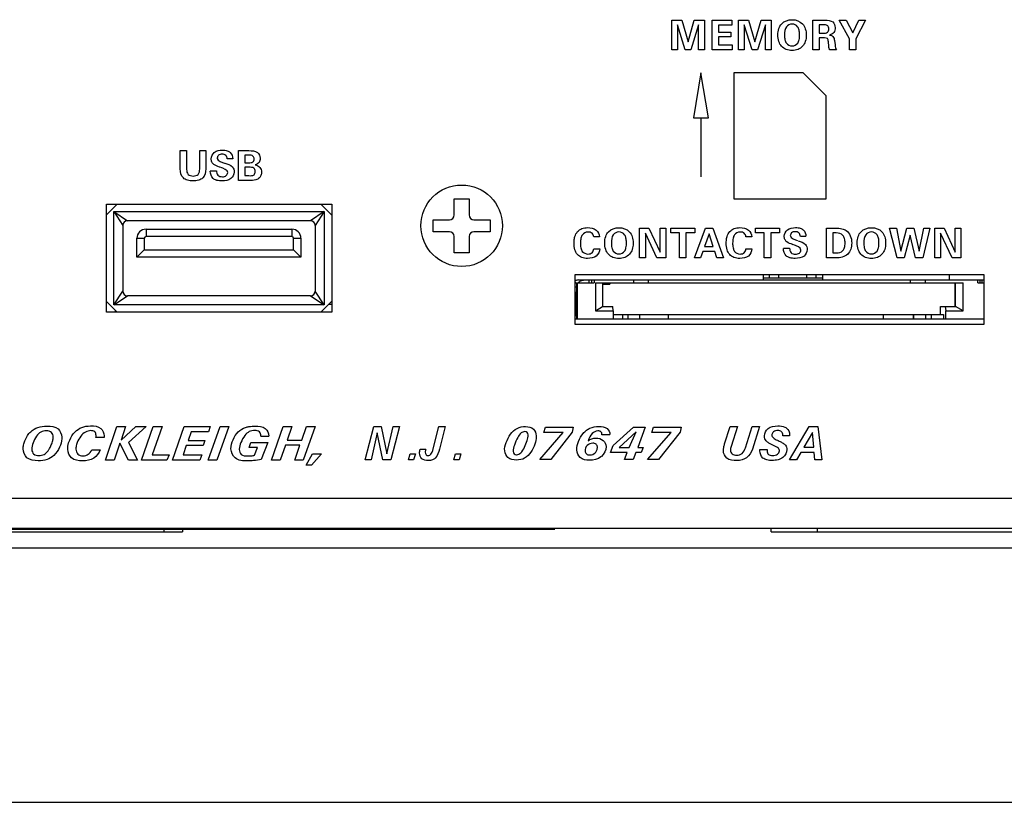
# Paper-space layout 'AV3_1' of a CAD drawing. Header units: inches. Extents: x 0 to 34, y -3.3 to 22.
# Tile 10 of 48: x 16.5 to 19.2, y 0 to 2.1. Entities that reach past the tile are written whole.
import ezdxf

# ---------------------------------------------------------------- set-up
doc = ezdxf.new("R2010")
doc.units = ezdxf.units.IN
doc.header["$LTSCALE"] = 1.87
doc.header["$MEASUREMENT"] = 0
doc.layers.get('0').update_dxf_attribs({"linetype": 'CONTINUOUS'})
doc.layers.add('3_ALL_AXES', color=7, linetype='CONTINUOUS')
doc.layers.add('7_ALL_FEATURES', color=7, linetype='CONTINUOUS')

psp = doc.layouts.new('AV3_1')

# ---------------------------------------------------------------- linework, layer by layer
at = {"color": 2, "linetype": 'Continuous'}
for p, q in [((18.2675, 2.1009), (18.2945, 2.1009)), ((18.2675, 2.0209), (18.2675, 2.1009)), ((18.2945, 2.1009), (18.3112, 2.0431)), ((18.3112, 2.0431), (18.3279, 2.1009)), ((18.3279, 2.1009), (18.3555, 2.1009)), ((18.3555, 2.1009), (18.3555, 2.0209)), ((18.3756, 2.1009), (18.4287, 2.1009)), ((18.3756, 2.0209), (18.3756, 2.1009)), ((18.4287, 2.1009), (18.4287, 2.0877)), ((18.4469, 2.1009), (18.474, 2.1009)), ((18.4469, 2.0209), (18.4469, 2.1009)), ((18.474, 2.1009), (18.4907, 2.0431)), ((18.4907, 2.0431), (18.5074, 2.1009)), ((18.5074, 2.1009), (18.5349, 2.1009)), ((18.5349, 2.1009), (18.5349, 2.0209)), ((18.6463, 2.1009), (18.6795, 2.1009)), ((18.6463, 2.0209), (18.6463, 2.1009)), ((18.7176, 2.1009), (18.7356, 2.1009)), ((18.7446, 2.0505), (18.7176, 2.1009)), ((18.7356, 2.1009), (18.7539, 2.0667)), ((18.7539, 2.0667), (18.7705, 2.1009)), ((18.7883, 2.1009), (18.7618, 2.0505)), ((18.7705, 2.1009), (18.7883, 2.1009)), ((18.2828, 2.0885), (18.2828, 2.0209)), ((18.3037, 2.0209), (18.2828, 2.0885)), ((18.3396, 2.0885), (18.3187, 2.0209)), ((18.3396, 2.0209), (18.3396, 2.0885)), ((18.4287, 2.0877), (18.393, 2.0877)), ((18.393, 2.0877), (18.393, 2.0688)), ((18.393, 2.0688), (18.4265, 2.0688)), ((18.4265, 2.0688), (18.4265, 2.0558)), ((18.4623, 2.0885), (18.4623, 2.0209)), ((18.4832, 2.0209), (18.4623, 2.0885)), ((18.5191, 2.0885), (18.4982, 2.0209)), ((18.5191, 2.0209), (18.5191, 2.0885)), ((18.6732, 2.0885), (18.6631, 2.0885)), ((18.6631, 2.0885), (18.6631, 2.0661)), ((18.6631, 2.0661), (18.6732, 2.0661)), ((18.4265, 2.0558), (18.393, 2.0558)), ((18.393, 2.0558), (18.393, 2.0342)), ((18.6779, 2.0531), (18.6631, 2.0531)), ((18.6631, 2.0531), (18.6631, 2.0209)), ((18.6894, 2.0306), (18.6883, 2.0428)), ((18.7047, 2.0459), (18.7061, 2.0343)), ((18.7446, 2.0209), (18.7446, 2.0505)), ((18.7618, 2.0505), (18.7618, 2.0209)), ((18.2828, 2.0209), (18.2675, 2.0209)), ((18.3187, 2.0209), (18.3037, 2.0209)), ((18.3555, 2.0209), (18.3396, 2.0209)), ((18.43, 2.0209), (18.3756, 2.0209)), ((18.393, 2.0342), (18.43, 2.0342)), ((18.43, 2.0342), (18.43, 2.0209)), ((18.4623, 2.0209), (18.4469, 2.0209)), ((18.4982, 2.0209), (18.4832, 2.0209)), ((18.5349, 2.0209), (18.5191, 2.0209)), ((18.6631, 2.0209), (18.6463, 2.0209)), ((18.7102, 2.0209), (18.6916, 2.0209)), ((18.7618, 2.0209), (18.7446, 2.0209)), ((18.3458, 1.9598), (18.3256, 1.8383)), ((18.3661, 1.8383), (18.3458, 1.9598)), ((18.6208, 1.9598), (18.4345, 1.9598)), ((18.4345, 1.9598), (18.4345, 1.6209)), ((18.6825, 1.898), (18.6208, 1.9598)), ((18.6825, 1.6209), (18.6825, 1.898)), ((18.3256, 1.8383), (18.3661, 1.8383)), ((18.3458, 1.8383), (18.3458, 1.6801)), ((16.9465, 1.7504), (16.9635, 1.7504)), ((16.9465, 1.7011), (16.9465, 1.7504)), ((16.9635, 1.7504), (16.9635, 1.6999)), ((16.9987, 1.7504), (17.0152, 1.7504)), ((16.9987, 1.7007), (16.9987, 1.7504)), ((17.0152, 1.7504), (17.0152, 1.7011)), ((17.1034, 1.7504), (17.1308, 1.7504)), ((17.1034, 1.6704), (17.1034, 1.7504)), ((17.0877, 1.728), (17.0728, 1.728)), ((17.131, 1.7381), (17.1197, 1.7381)), ((17.1197, 1.7381), (17.1197, 1.7179)), ((17.0272, 1.6964), (17.0439, 1.6964)), ((17.1197, 1.7179), (17.131, 1.7179)), ((17.131, 1.7057), (17.1197, 1.7057)), ((17.1197, 1.7057), (17.1197, 1.6832)), ((17.131, 1.6704), (17.1034, 1.6704)), ((17.1197, 1.6832), (17.131, 1.6832)), ((18.4345, 1.6209), (18.6825, 1.6209)), ((18.181, 1.5423), (18.2057, 1.5423)), ((18.181, 1.4623), (18.181, 1.5423)), ((18.2057, 1.5423), (18.2358, 1.478)), ((18.2358, 1.5423), (18.2512, 1.5423)), ((18.2358, 1.478), (18.2358, 1.5423)), ((18.2512, 1.5423), (18.2512, 1.4623)), ((18.2648, 1.5423), (18.3291, 1.5423)), ((18.2648, 1.5293), (18.2648, 1.5423)), ((18.3289, 1.4623), (18.3579, 1.5423)), ((18.3291, 1.5423), (18.3291, 1.5293)), ((18.3579, 1.5423), (18.3781, 1.5423)), ((18.3781, 1.5423), (18.406, 1.4623)), ((18.4925, 1.5423), (18.5568, 1.5423)), ((18.4925, 1.5293), (18.4925, 1.5423)), ((18.5568, 1.5423), (18.5568, 1.5293)), ((18.6835, 1.5423), (18.7086, 1.5423)), ((18.6835, 1.4623), (18.6835, 1.5423)), ((18.8525, 1.5423), (18.8713, 1.5423)), ((18.873, 1.4623), (18.8525, 1.5423)), ((18.8713, 1.5423), (18.8829, 1.4801)), ((18.8829, 1.4801), (18.8988, 1.5423)), ((18.8988, 1.5423), (18.9181, 1.5423)), ((18.9181, 1.5423), (18.9321, 1.4801)), ((18.9321, 1.4801), (18.9448, 1.5423)), ((18.9613, 1.5423), (18.9417, 1.4623)), ((18.9448, 1.5423), (18.9613, 1.5423)), ((18.9743, 1.5423), (18.999, 1.5423)), ((18.9743, 1.4623), (18.9743, 1.5423)), ((18.999, 1.5423), (19.0291, 1.478)), ((19.0291, 1.5423), (19.0444, 1.5423)), ((19.0291, 1.478), (19.0291, 1.5423)), ((19.0444, 1.5423), (19.0444, 1.4623)), ((18.0733, 1.5192), (18.0575, 1.5192)), ((18.2275, 1.4623), (18.1964, 1.5285)), ((18.1964, 1.5285), (18.1964, 1.4623)), ((18.2883, 1.5293), (18.2648, 1.5293)), ((18.2883, 1.4623), (18.2883, 1.5293)), ((18.3291, 1.5293), (18.3055, 1.5293)), ((18.3055, 1.5293), (18.3055, 1.4623)), ((18.3677, 1.5265), (18.3555, 1.4926)), ((18.3787, 1.4926), (18.3677, 1.5265)), ((18.4824, 1.5192), (18.4666, 1.5192)), ((18.5161, 1.5293), (18.4925, 1.5293)), ((18.5161, 1.4623), (18.5161, 1.5293)), ((18.5568, 1.5293), (18.5333, 1.5293)), ((18.5333, 1.5293), (18.5333, 1.4623)), ((18.6279, 1.5199), (18.613, 1.5199)), ((18.7092, 1.5292), (18.7006, 1.5292)), ((18.7006, 1.5292), (18.7006, 1.4755)), ((18.9078, 1.5236), (18.8921, 1.4623)), ((18.9222, 1.4623), (18.9078, 1.5236)), ((19.0207, 1.4623), (18.9896, 1.5285)), ((18.9896, 1.5285), (18.9896, 1.4623)), ((18.0576, 1.4863), (18.0737, 1.4863)), ((18.3555, 1.4926), (18.3787, 1.4926)), ((18.4667, 1.4863), (18.4828, 1.4863)), ((18.5673, 1.4883), (18.5841, 1.4883)), ((18.1964, 1.4623), (18.181, 1.4623)), ((18.2512, 1.4623), (18.2275, 1.4623)), ((18.3055, 1.4623), (18.2883, 1.4623)), ((18.345, 1.4623), (18.3289, 1.4623)), ((18.3512, 1.4795), (18.345, 1.4623)), ((18.3828, 1.4795), (18.3512, 1.4795)), ((18.3885, 1.4623), (18.3828, 1.4795)), ((18.406, 1.4623), (18.3885, 1.4623)), ((18.5333, 1.4623), (18.5161, 1.4623)), ((18.7086, 1.4623), (18.6835, 1.4623)), ((18.7006, 1.4755), (18.7092, 1.4755)), ((18.8921, 1.4623), (18.873, 1.4623)), ((18.9417, 1.4623), (18.9222, 1.4623)), ((18.9896, 1.4623), (18.9743, 1.4623)), ((19.0444, 1.4623), (19.0207, 1.4623)), ((16.7455, 0.919), (16.7762, 1.009)), ((16.7762, 1.009), (16.7997, 1.009)), ((16.7997, 1.009), (16.7873, 0.9731)), ((16.7873, 0.9731), (16.8275, 1.009)), ((16.8545, 1.009), (16.8071, 0.9668)), ((16.8275, 1.009), (16.8545, 1.009)), ((16.8421, 0.919), (16.8741, 1.009)), ((16.8975, 1.009), (16.8709, 0.9337)), ((16.8741, 1.009), (16.8975, 1.009)), ((16.9258, 0.919), (16.957, 1.009)), ((16.957, 1.009), (17.0272, 1.009)), ((17.0218, 0.919), (17.0533, 1.009)), ((17.0272, 1.009), (17.0223, 0.9949)), ((17.0767, 1.009), (17.0452, 0.919)), ((17.0533, 1.009), (17.0767, 1.009)), ((17.1918, 0.919), (17.2233, 1.009)), ((17.2233, 1.009), (17.2464, 1.009)), ((17.2464, 1.009), (17.2337, 0.9729)), ((17.2728, 0.9729), (17.2856, 1.009)), ((17.3087, 1.009), (17.2771, 0.919)), ((17.2856, 1.009), (17.3087, 1.009)), ((17.4434, 0.9197), (17.4667, 1.0097)), ((17.4667, 1.0097), (17.4865, 1.0097)), ((17.4865, 1.0097), (17.5019, 0.9362)), ((17.5019, 0.9362), (17.519, 1.0097)), ((17.5357, 1.0097), (17.5125, 0.9197)), ((17.519, 1.0097), (17.5357, 1.0097)), ((17.6267, 0.953), (17.6412, 1.0097)), ((17.6412, 1.0097), (17.6587, 1.0097)), ((17.6587, 1.0097), (17.6428, 0.9489)), ((17.9237, 0.9937), (17.9283, 1.0078)), ((17.9283, 1.0078), (18.0027, 1.0078)), ((18.0027, 1.0078), (17.9998, 0.9946)), ((18.1095, 0.9588), (18.1645, 1.0078)), ((18.1645, 1.0078), (18.1962, 1.0078)), ((18.1962, 1.0078), (18.1761, 0.9534)), ((18.2135, 0.9937), (18.2181, 1.0078)), ((18.2181, 1.0078), (18.2925, 1.0078)), ((18.2925, 1.0078), (18.2896, 0.9946)), ((18.4095, 0.963), (18.4241, 1.0097)), ((18.4241, 1.0097), (18.4442, 1.0097)), ((18.4442, 1.0097), (18.4271, 0.956)), ((18.4654, 0.9524), (18.483, 1.0097)), ((18.483, 1.0097), (18.5028, 1.0097)), ((18.5028, 1.0097), (18.4839, 0.9484)), ((18.5842, 0.9197), (18.6367, 1.0097)), ((18.6367, 1.0097), (18.66, 1.0097)), ((18.66, 1.0097), (18.6709, 0.9197)), ((16.742, 0.9799), (16.7197, 0.9798)), ((16.9754, 0.9949), (16.9675, 0.972)), ((17.0223, 0.9949), (16.9754, 0.9949)), ((17.1841, 0.983), (17.163, 0.983)), ((17.476, 0.9927), (17.4598, 0.9197)), ((17.4905, 0.9197), (17.476, 0.9927)), ((17.9127, 0.9207), (17.9757, 0.9937)), ((17.9757, 0.9937), (17.9237, 0.9937)), ((17.9998, 0.9946), (17.9421, 0.9207)), ((18.1011, 0.9867), (18.0797, 0.9868)), ((18.1713, 0.9947), (18.1264, 0.9534)), ((18.1532, 0.9534), (18.1713, 0.9947)), ((18.2025, 0.9207), (18.2655, 0.9937)), ((18.2655, 0.9937), (18.2135, 0.9937)), ((18.2896, 0.9946), (18.2319, 0.9207)), ((18.5838, 0.9842), (18.5656, 0.9842)), ((18.6452, 0.993), (18.6222, 0.9538)), ((18.6488, 0.9538), (18.6452, 0.993)), ((16.7845, 0.9647), (16.7689, 0.919)), ((16.8073, 0.919), (16.7845, 0.9647)), ((16.8071, 0.9668), (16.8316, 0.919)), ((16.9626, 0.9582), (16.9539, 0.9331)), ((17.0081, 0.9582), (16.9626, 0.9582)), ((16.9675, 0.972), (17.0129, 0.972)), ((17.0129, 0.972), (17.0081, 0.9582)), ((17.1315, 0.9531), (17.1365, 0.9668)), ((17.1539, 0.9531), (17.1315, 0.9531)), ((17.1365, 0.9668), (17.1814, 0.9668)), ((17.1463, 0.9323), (17.1539, 0.9531)), ((17.1814, 0.9668), (17.1641, 0.921)), ((17.229, 0.9591), (17.2149, 0.919)), ((17.2681, 0.9591), (17.229, 0.9591)), ((17.2337, 0.9729), (17.2728, 0.9729)), ((17.254, 0.919), (17.2681, 0.9591)), ((17.6249, 0.9453), (17.6267, 0.953)), ((18.103, 0.9396), (18.1095, 0.9588)), ((18.1264, 0.9534), (18.1532, 0.9534)), ((18.1761, 0.9534), (18.1905, 0.9534)), ((18.1905, 0.9534), (18.1851, 0.9396)), ((18.6222, 0.9538), (18.6488, 0.9538)), ((16.7084, 0.9466), (16.7308, 0.9466)), ((16.8709, 0.9337), (16.9166, 0.9337)), ((16.9166, 0.9337), (16.9108, 0.919)), ((16.9539, 0.9331), (17.004, 0.9331)), ((17.004, 0.9331), (16.9989, 0.919)), ((17.2846, 0.9052), (17.302, 0.9361)), ((17.3256, 0.9361), (17.2989, 0.9052)), ((17.302, 0.9361), (17.3256, 0.9361)), ((17.5596, 0.9197), (17.564, 0.9361)), ((17.564, 0.9361), (17.5784, 0.9361)), ((17.5784, 0.9361), (17.5737, 0.9197)), ((17.5911, 0.9489), (17.6064, 0.9489)), ((17.6815, 0.9197), (17.6858, 0.9361)), ((17.6858, 0.9361), (17.7003, 0.9361)), ((17.7003, 0.9361), (17.6956, 0.9197)), ((18.1472, 0.9396), (18.103, 0.9396)), ((18.1402, 0.9207), (18.1472, 0.9396)), ((18.171, 0.9396), (18.1639, 0.9207)), ((18.1851, 0.9396), (18.171, 0.9396)), ((18.5042, 0.9441), (18.5043, 0.9474)), ((18.5043, 0.9474), (18.5235, 0.9474)), ((18.6139, 0.9395), (18.6022, 0.9197)), ((18.65, 0.9395), (18.6139, 0.9395)), ((18.6517, 0.9197), (18.65, 0.9395)), ((16.7689, 0.919), (16.7455, 0.919)), ((16.8316, 0.919), (16.8073, 0.919)), ((16.9108, 0.919), (16.8421, 0.919)), ((16.9989, 0.919), (16.9258, 0.919)), ((17.0452, 0.919), (17.0218, 0.919)), ((17.2149, 0.919), (17.1918, 0.919)), ((17.2771, 0.919), (17.254, 0.919)), ((17.2989, 0.9052), (17.2846, 0.9052)), ((17.4598, 0.9197), (17.4434, 0.9197)), ((17.5125, 0.9197), (17.4905, 0.9197)), ((17.5737, 0.9197), (17.5596, 0.9197)), ((17.6956, 0.9197), (17.6815, 0.9197)), ((17.9421, 0.9207), (17.9127, 0.9207)), ((18.1639, 0.9207), (18.1402, 0.9207)), ((18.2319, 0.9207), (18.2025, 0.9207)), ((18.6022, 0.9197), (18.5842, 0.9197)), ((18.6709, 0.9197), (18.6517, 0.9197))]:
    psp.add_line(p, q, dxfattribs=at)
at = {"color": 7, "linetype": 'Continuous'}
for p, q in [((17.6827, 1.6214), (17.7226, 1.6214)), ((17.6827, 1.5776), (17.6827, 1.6214)), ((17.7226, 1.6214), (17.7226, 1.5776)), ((16.777, 1.6066), (16.7484, 1.578)), ((17.3534, 1.5771), (17.3239, 1.6066)), ((17.2965, 1.5621), (16.8044, 1.5621)), ((17.6259, 1.5646), (17.6697, 1.5646)), ((17.6259, 1.5327), (17.6259, 1.5646)), ((17.7356, 1.5646), (17.7794, 1.5646)), ((17.7794, 1.5646), (17.7794, 1.5327)), ((16.792, 1.5497), (16.792, 1.3731)), ((16.8544, 1.5393), (17.2465, 1.5393)), ((17.3089, 1.5497), (17.3089, 1.3731)), ((16.83, 1.4645), (16.83, 1.5149)), ((16.8497, 1.5149), (16.8497, 1.4841)), ((17.2465, 1.5196), (16.8544, 1.5196)), ((17.2512, 1.4841), (17.2512, 1.5149)), ((17.2709, 1.5149), (17.2709, 1.4645)), ((17.6697, 1.5327), (17.6259, 1.5327)), ((17.6827, 1.4759), (17.6827, 1.5197)), ((17.7226, 1.5197), (17.7226, 1.4759)), ((17.7794, 1.5327), (17.7356, 1.5327)), ((16.83, 1.4645), (16.8497, 1.4841)), ((16.8497, 1.4841), (17.2512, 1.4841)), ((17.2709, 1.4645), (17.2512, 1.4841)), ((17.2709, 1.4645), (16.83, 1.4645)), ((17.7226, 1.4759), (17.6827, 1.4759)), ((18.0179, 1.403), (19.1059, 1.403)), ((18.5127, 1.418), (18.5127, 1.403)), ((18.5127, 1.4086), (18.6727, 1.4086)), ((18.5302, 1.4086), (18.5302, 1.418)), ((18.5552, 1.4086), (18.5552, 1.418)), ((18.6302, 1.4086), (18.6302, 1.418)), ((18.6552, 1.4086), (18.6552, 1.418)), ((18.6727, 1.418), (18.6727, 1.403)), ((19.0135, 1.403), (19.0135, 1.418)), ((19.0961, 1.3951), (19.0961, 1.403)), ((18.0103, 1.3951), (18.0094, 1.3951)), ((18.0094, 1.3951), (18.01, 1.3947)), ((18.0122, 1.3144), (18.0122, 1.3833)), ((18.0123, 1.3951), (18.0589, 1.3951)), ((18.0123, 1.2986), (18.0123, 1.3951)), ((18.0136, 1.2986), (18.0136, 1.3951)), ((18.0628, 1.3951), (19.0509, 1.3951)), ((18.0628, 1.3951), (18.0628, 1.3203)), ((18.0812, 1.3951), (18.0812, 1.3321)), ((18.0812, 1.3916), (18.1008, 1.3916)), ((18.1008, 1.3951), (18.1008, 1.3916)), ((19.0286, 1.3557), (19.0286, 1.3951)), ((19.0299, 1.3321), (19.0299, 1.3951)), ((19.0509, 1.3203), (19.0509, 1.3951)), ((19.0903, 1.3951), (19.1059, 1.3951)), ((17.2965, 1.3607), (16.8044, 1.3607)), ((18.0102, 1.3715), (18.0102, 1.3144)), ((19.0286, 1.3557), (19.0279, 1.3557)), ((19.0279, 1.3557), (19.0279, 1.3321)), ((16.7484, 1.3449), (16.7767, 1.3166)), ((17.3242, 1.3166), (17.3534, 1.3458)), ((17.3453, 1.3376), (17.3534, 1.3376)), ((18.0628, 1.3203), (18.0812, 1.3321)), ((18.0812, 1.3321), (18.1087, 1.3321)), ((18.11, 1.3203), (18.1087, 1.3321)), ((18.9892, 1.3321), (19.0299, 1.3321)), ((18.9892, 1.3104), (18.9892, 1.3321)), ((19.0023, 1.3321), (19.0037, 1.3203)), ((19.0509, 1.3203), (19.0299, 1.3321)), ((16.7727, 1.3166), (16.7727, 1.3206)), ((18.0078, 1.3085), (18.0121, 1.3085)), ((18.0123, 1.3065), (18.0078, 1.3065)), ((18.0101, 1.3085), (18.0101, 1.3065)), ((18.0103, 1.3085), (18.0102, 1.3144)), ((18.0122, 1.3144), (18.0121, 1.3085)), ((18.0136, 1.2986), (18.11, 1.2986)), ((18.0628, 1.3203), (18.11, 1.3203)), ((18.11, 1.3203), (18.11, 1.2986)), ((18.11, 1.3104), (18.9973, 1.3104)), ((18.1815, 1.2986), (18.1815, 1.3104)), ((19.0037, 1.3203), (19.0509, 1.3203)), ((19.0037, 1.2986), (19.0037, 1.3203)), ((16.0777, 0.7266), (16.9527, 0.7266)), ((16.9527, 0.7336), (16.9527, 0.7266)), ((18.5342, 0.7266), (18.5342, 0.7366)), ((18.5342, 0.7266), (19.5342, 0.7266)), ((7.8127, 0.6836), (25.0927, 0.6836)), ((0, 0), (34, 0))]:
    psp.add_line(p, q, dxfattribs=at)
at = {"color": 3, "linetype": 'Continuous'}
for p, q in [((16.7484, 1.6066), (17.3534, 1.6066)), ((16.7484, 1.3166), (16.7484, 1.6066)), ((17.3534, 1.6066), (17.3534, 1.3166)), ((18.0078, 1.418), (19.1059, 1.418)), ((18.0078, 1.2836), (18.0078, 1.418)), ((19.1059, 1.418), (19.1059, 1.2836)), ((17.3534, 1.3166), (16.7484, 1.3166)), ((19.1059, 1.2836), (18.0078, 1.2836))]:
    psp.add_line(p, q, dxfattribs=at)
at = {"color": 9, "linetype": 'Continuous'}
for p, q in [((16.7676, 1.5865), (17.3333, 1.5865)), ((16.7676, 1.3363), (16.7676, 1.5865)), ((16.7676, 1.5865), (16.8044, 1.5621)), ((16.7676, 1.5865), (16.792, 1.5497)), ((17.3333, 1.5865), (17.2965, 1.5621)), ((17.3333, 1.5865), (17.3089, 1.5497)), ((17.3333, 1.5865), (17.3333, 1.3363)), ((16.8544, 1.5393), (16.8544, 1.5196)), ((17.2465, 1.5393), (17.2465, 1.5196)), ((16.83, 1.5149), (16.8497, 1.5149)), ((17.2512, 1.5149), (17.2709, 1.5149)), ((18.0457, 1.3951), (18.0457, 1.403)), ((18.0517, 1.403), (18.0517, 1.3951)), ((18.0529, 1.3951), (18.0529, 1.403)), ((18.0589, 1.403), (18.0589, 1.3951)), ((18.1652, 1.3951), (18.1652, 1.403)), ((18.2039, 1.403), (18.2039, 1.3951)), ((18.9089, 1.3951), (18.9089, 1.403)), ((18.9485, 1.403), (18.9485, 1.3951)), ((19.0903, 1.3951), (19.0903, 1.403)), ((19.1007, 1.403), (19.1007, 1.3951)), ((18.0122, 1.3833), (18.0078, 1.3833)), ((18.095, 1.3916), (18.095, 1.3951)), ((16.7676, 1.3363), (16.792, 1.3731)), ((16.7676, 1.3363), (16.8044, 1.3607)), ((17.2965, 1.3607), (17.3333, 1.3363)), ((17.3333, 1.3363), (17.3089, 1.3731)), ((17.3333, 1.3363), (16.7676, 1.3363)), ((18.0102, 1.3144), (18.0078, 1.3144)), ((18.1347, 1.3104), (18.1347, 1.2986)), ((18.1505, 1.2986), (18.1505, 1.3104)), ((18.2577, 1.3104), (18.2577, 1.2986)), ((18.8364, 1.2986), (18.8364, 1.3104)), ((18.9162, 1.3104), (18.9162, 1.2986)), ((18.9177, 1.2986), (18.9177, 1.3104)), ((18.9496, 1.3104), (18.9496, 1.2986)), ((18.9653, 1.2986), (18.9653, 1.3104)), ((18.9973, 1.3104), (18.9973, 1.2986)), ((16.9027, 0.7336), (16.9027, 0.7266)), ((18.6592, 0.7266), (18.6592, 0.7366))]:
    psp.add_line(p, q, dxfattribs=at)
at = {"color": 7, "linetype": 'Continuous'}
psp.add_circle((17.7027, 1.5486), 0.1095, dxfattribs=at)
for centre, radius, start, end in [((16.8044, 1.5497), 0.0124, 90, 180), ((17.2965, 1.5497), 0.0124, 0, 90), ((17.6697, 1.5776), 0.013, 270, 360), ((17.7356, 1.5776), 0.013, 180, 270), ((16.8544, 1.5149), 0.0244, 90, 180), ((17.2465, 1.5149), 0.0244, 0, 90), ((16.8544, 1.5149), 0.00472, 90, 180), ((17.2465, 1.5149), 0.00472, 0, 90), ((17.6697, 1.5197), 0.013, 0, 90), ((17.7356, 1.5197), 0.013, 90, 180), ((18.0179, 1.3833), 0.0197, 90.0065, 121.0285), ((18.0317, 1.3833), 0.0195, 177.2747, 179.9971), ((18.0319, 1.3833), 0.0197, 137.9926, 143.0775), ((16.8044, 1.3731), 0.0124, 180, 270), ((17.2965, 1.3731), 0.0124, 270, 360)]:
    psp.add_arc(centre, radius, start, end, dxfattribs=at)
at = {"color": 2, "linetype": 'Continuous'}
for points, knots in [([(18.5525, 2.0613), (18.5524, 2.0671), (18.5537, 2.0779), (18.5645, 2.0966), (18.5906, 2.1058), (18.623, 2.0945), (18.6288, 2.0714), (18.6288, 2.06), (18.6288, 2.0593)], [0, 0, 0, 0, 0.137025, 0.256269, 0.495093, 0.733246, 0.984408, 1, 1, 1, 1]), ([(18.6109, 2.0626), (18.6108, 2.0664), (18.6101, 2.0735), (18.6058, 2.0858), (18.5906, 2.0936), (18.5714, 2.0833), (18.5703, 2.0689), (18.5704, 2.0612)], [0, 0, 0, 0, 0.145808, 0.27502, 0.492769, 0.710154, 1, 1, 1, 1]), ([(18.6795, 2.1009), (18.6866, 2.1009), (18.7014, 2.1), (18.7081, 2.0818), (18.7047, 2.0663), (18.6955, 2.062), (18.6911, 2.061)], [0, 0, 0, 0, 0.324572, 0.580263, 0.791143, 1, 1, 1, 1]), ([(18.6732, 2.0661), (18.6776, 2.0661), (18.6867, 2.0657), (18.6909, 2.0772), (18.6871, 2.089), (18.6777, 2.0885), (18.6732, 2.0885)], [0, 0, 0, 0, 0.29164, 0.494282, 0.704138, 1, 1, 1, 1]), ([(18.6288, 2.0593), (18.6287, 2.054), (18.6272, 2.0438), (18.6198, 2.03), (18.6066, 2.021), (18.5907, 2.0188), (18.5748, 2.021), (18.5616, 2.0299), (18.5538, 2.0443), (18.5525, 2.0553), (18.5525, 2.0613)], [0, 0, 0, 0, 0.124884, 0.246218, 0.362787, 0.491796, 0.621107, 0.737967, 0.858666, 1, 1, 1, 1]), ([(18.5704, 2.0612), (18.5704, 2.0568), (18.5708, 2.0493), (18.5754, 2.0363), (18.5906, 2.0285), (18.6059, 2.0363), (18.6103, 2.0492), (18.6109, 2.0574), (18.6109, 2.0621), (18.6109, 2.0626)], [0, 0, 0, 0, 0.158905, 0.283231, 0.491229, 0.699661, 0.823809, 0.982632, 1, 1, 1, 1]), ([(18.6883, 2.0428), (18.688, 2.0458), (18.688, 2.0534), (18.6806, 2.0531), (18.6779, 2.0531)], [0, 0, 0, 0, 0.525376, 1, 1, 1, 1]), ([(18.6911, 2.061), (18.6945, 2.0606), (18.7026, 2.0581), (18.7042, 2.0498), (18.7047, 2.0459)], [0, 0, 0, 0, 0.468238, 1, 1, 1, 1]), ([(18.6916, 2.0209), (18.691, 2.0221), (18.69, 2.0253), (18.6896, 2.0287), (18.6894, 2.0306)], [0, 0, 0, 0, 0.406695, 1, 1, 1, 1]), ([(18.7061, 2.0343), (18.7064, 2.0316), (18.7072, 2.0269), (18.709, 2.0225), (18.7102, 2.0209)], [0, 0, 0, 0, 0.581526, 1, 1, 1, 1]), ([(17.0534, 1.7059), (17.0529, 1.7061), (17.0471, 1.708), (17.0382, 1.7107), (17.0307, 1.7196), (17.0283, 1.7318), (17.0369, 1.7494), (17.0561, 1.7526), (17.0687, 1.7513), (17.0726, 1.75)], [0, 0, 0, 0, 0.019195, 0.205342, 0.296872, 0.394787, 0.606159, 0.864146, 1, 1, 1, 1]), ([(17.0726, 1.75), (17.0756, 1.7491), (17.0837, 1.7448), (17.0877, 1.7347), (17.0877, 1.7285)], [0, 0, 0, 0, 0.328763, 1, 1, 1, 1]), ([(17.1308, 1.7504), (17.1387, 1.7504), (17.1547, 1.7503), (17.1629, 1.7319), (17.1594, 1.7179), (17.152, 1.7137), (17.1482, 1.7126)], [0, 0, 0, 0, 0.369931, 0.637903, 0.81722, 1, 1, 1, 1]), ([(17.0728, 1.728), (17.0725, 1.7315), (17.0699, 1.739), (17.0591, 1.7415), (17.049, 1.7398), (17.0457, 1.7328), (17.0459, 1.73), (17.0459, 1.7297)], [0, 0, 0, 0, 0.259736, 0.519054, 0.76972, 0.976769, 1, 1, 1, 1]), ([(17.131, 1.7179), (17.1347, 1.7179), (17.1425, 1.7178), (17.146, 1.7278), (17.1427, 1.7381), (17.1347, 1.7381), (17.131, 1.7381)], [0, 0, 0, 0, 0.284953, 0.492948, 0.713412, 1, 1, 1, 1]), ([(17.0152, 1.7011), (17.0152, 1.6926), (17.0117, 1.6782), (16.9952, 1.6699), (16.9808, 1.6687), (16.9665, 1.6699), (16.9498, 1.6781), (16.9465, 1.6926), (16.9465, 1.7011)], [0, 0, 0, 0, 0.240288, 0.355645, 0.499426, 0.644198, 0.759117, 1, 1, 1, 1]), ([(16.9635, 1.6999), (16.9635, 1.6953), (16.9661, 1.6845), (16.9813, 1.6811), (16.9968, 1.6847), (16.9987, 1.6958), (16.9987, 1.7007)], [0, 0, 0, 0, 0.247573, 0.497019, 0.742443, 1, 1, 1, 1]), ([(17.0431, 1.6712), (17.0402, 1.6722), (17.0309, 1.6768), (17.0272, 1.6882), (17.0272, 1.6953)], [0, 0, 0, 0, 0.298943, 1, 1, 1, 1]), ([(17.0666, 1.7166), (17.0736, 1.7143), (17.087, 1.7107), (17.0936, 1.6911), (17.0834, 1.671), (17.0622, 1.6683), (17.0489, 1.6695), (17.0437, 1.671), (17.0431, 1.6712)], [0, 0, 0, 0, 0.229376, 0.379865, 0.580943, 0.835145, 0.979236, 1, 1, 1, 1]), ([(17.0439, 1.6964), (17.0439, 1.6922), (17.0461, 1.6825), (17.0593, 1.6795), (17.0703, 1.6816), (17.074, 1.6886), (17.0741, 1.6914)], [0, 0, 0, 0, 0.281844, 0.561685, 0.802673, 1, 1, 1, 1]), ([(17.1482, 1.7126), (17.1528, 1.7113), (17.162, 1.7069), (17.1654, 1.6941), (17.1639, 1.684), (17.1589, 1.6759), (17.1472, 1.67), (17.1372, 1.6704), (17.131, 1.6704)], [0, 0, 0, 0, 0.192639, 0.374614, 0.493856, 0.601063, 0.747955, 1, 1, 1, 1]), ([(17.131, 1.6832), (17.1356, 1.6832), (17.1453, 1.6824), (17.149, 1.6945), (17.145, 1.7062), (17.1355, 1.7057), (17.131, 1.7057)], [0, 0, 0, 0, 0.299682, 0.502648, 0.705647, 1, 1, 1, 1]), ([(18.0051, 1.5092), (18.0054, 1.5127), (18.0069, 1.5212), (18.0131, 1.5334), (18.026, 1.5423), (18.0439, 1.5446), (18.0653, 1.541), (18.073, 1.5259), (18.0733, 1.5192)], [0, 0, 0, 0, 0.108233, 0.258113, 0.399759, 0.559308, 0.798233, 1, 1, 1, 1]), ([(18.0872, 1.5027), (18.0872, 1.5085), (18.0884, 1.5193), (18.0992, 1.5379), (18.1253, 1.5472), (18.1577, 1.5359), (18.1635, 1.5128), (18.1636, 1.5014), (18.1635, 1.5007)], [0, 0, 0, 0, 0.137025, 0.256269, 0.495093, 0.733246, 0.984408, 1, 1, 1, 1]), ([(18.4141, 1.5092), (18.4144, 1.5127), (18.416, 1.5212), (18.4221, 1.5334), (18.435, 1.5423), (18.4529, 1.5446), (18.4744, 1.541), (18.482, 1.5259), (18.4824, 1.5192)], [0, 0, 0, 0, 0.108233, 0.258113, 0.399759, 0.559308, 0.798233, 1, 1, 1, 1]), ([(18.5936, 1.4978), (18.593, 1.498), (18.5872, 1.4999), (18.5784, 1.5026), (18.5708, 1.5115), (18.5684, 1.5237), (18.5771, 1.5413), (18.5963, 1.5445), (18.6089, 1.5432), (18.6128, 1.542)], [0, 0, 0, 0, 0.019195, 0.205342, 0.296872, 0.394787, 0.606159, 0.864146, 1, 1, 1, 1]), ([(18.6128, 1.542), (18.6157, 1.541), (18.6239, 1.5367), (18.6279, 1.5266), (18.6279, 1.5204)], [0, 0, 0, 0, 0.328763, 1, 1, 1, 1]), ([(18.7086, 1.5423), (18.7139, 1.5423), (18.7236, 1.5419), (18.738, 1.5356), (18.749, 1.5217), (18.7526, 1.4986), (18.7444, 1.4673), (18.7196, 1.4623), (18.7086, 1.4623)], [0, 0, 0, 0, 0.123414, 0.217382, 0.351927, 0.505895, 0.747054, 1, 1, 1, 1]), ([(18.7657, 1.5027), (18.7657, 1.5085), (18.7669, 1.5193), (18.7777, 1.5379), (18.8039, 1.5472), (18.8362, 1.5359), (18.8421, 1.5128), (18.8421, 1.5014), (18.8421, 1.5007)], [0, 0, 0, 0, 0.137025, 0.256269, 0.495093, 0.733246, 0.984408, 1, 1, 1, 1]), ([(18.0737, 1.4863), (18.0733, 1.4793), (18.066, 1.4633), (18.0437, 1.46), (18.0257, 1.4621), (18.0128, 1.4707), (18.0057, 1.4851), (18.0045, 1.4983), (18.0048, 1.5068), (18.0051, 1.5092)], [0, 0, 0, 0, 0.182925, 0.394882, 0.533874, 0.654318, 0.781516, 0.937439, 1, 1, 1, 1]), ([(18.0575, 1.5192), (18.0574, 1.5226), (18.0537, 1.5301), (18.0402, 1.5335), (18.0269, 1.5272), (18.0225, 1.5142), (18.0218, 1.5046), (18.022, 1.4984), (18.0221, 1.4964)], [0, 0, 0, 0, 0.151478, 0.322949, 0.57249, 0.721055, 0.91294, 1, 1, 1, 1]), ([(18.1456, 1.504), (18.1455, 1.5078), (18.1449, 1.5148), (18.1405, 1.5272), (18.1253, 1.535), (18.1061, 1.5247), (18.1051, 1.5103), (18.1051, 1.5026)], [0, 0, 0, 0, 0.145808, 0.27502, 0.492769, 0.710154, 1, 1, 1, 1]), ([(18.4828, 1.4863), (18.4823, 1.4793), (18.475, 1.4633), (18.4527, 1.46), (18.4348, 1.4621), (18.4218, 1.4707), (18.4148, 1.4851), (18.4135, 1.4983), (18.4139, 1.5068), (18.4141, 1.5092)], [0, 0, 0, 0, 0.182925, 0.394882, 0.533874, 0.654318, 0.781516, 0.937439, 1, 1, 1, 1]), ([(18.4666, 1.5192), (18.4664, 1.5226), (18.4628, 1.5301), (18.4492, 1.5335), (18.4359, 1.5272), (18.4316, 1.5142), (18.4308, 1.5046), (18.431, 1.4984), (18.4312, 1.4964)], [0, 0, 0, 0, 0.151478, 0.322949, 0.57249, 0.721055, 0.91294, 1, 1, 1, 1]), ([(18.6068, 1.5085), (18.6138, 1.5062), (18.6271, 1.5027), (18.6337, 1.483), (18.6236, 1.4629), (18.6023, 1.4603), (18.589, 1.4614), (18.5839, 1.4629), (18.5832, 1.4632)], [0, 0, 0, 0, 0.229376, 0.379865, 0.580943, 0.835145, 0.979236, 1, 1, 1, 1]), ([(18.613, 1.5199), (18.6127, 1.5234), (18.6101, 1.5309), (18.5992, 1.5334), (18.5892, 1.5317), (18.5858, 1.5247), (18.586, 1.5219), (18.586, 1.5217)], [0, 0, 0, 0, 0.259736, 0.519054, 0.76972, 0.976769, 1, 1, 1, 1]), ([(18.7092, 1.4755), (18.7156, 1.4755), (18.7266, 1.4781), (18.7326, 1.4909), (18.7334, 1.5021), (18.7326, 1.5134), (18.7267, 1.5265), (18.7156, 1.5292), (18.7092, 1.5292)], [0, 0, 0, 0, 0.236036, 0.350034, 0.496924, 0.647332, 0.763412, 1, 1, 1, 1]), ([(18.8241, 1.504), (18.8241, 1.5078), (18.8234, 1.5148), (18.819, 1.5272), (18.8038, 1.535), (18.7847, 1.5247), (18.7836, 1.5103), (18.7836, 1.5026)], [0, 0, 0, 0, 0.145808, 0.27502, 0.492769, 0.710154, 1, 1, 1, 1]), ([(18.0221, 1.4964), (18.0223, 1.494), (18.0231, 1.4882), (18.0268, 1.477), (18.0403, 1.4708), (18.054, 1.4749), (18.0574, 1.4826), (18.0576, 1.4863)], [0, 0, 0, 0, 0.129462, 0.305664, 0.604154, 0.806404, 1, 1, 1, 1]), ([(18.1635, 1.5007), (18.1635, 1.4954), (18.1619, 1.4852), (18.1545, 1.4714), (18.1413, 1.4624), (18.1254, 1.4602), (18.1095, 1.4624), (18.0963, 1.4713), (18.0885, 1.4857), (18.0872, 1.4967), (18.0872, 1.5027)], [0, 0, 0, 0, 0.124884, 0.246218, 0.362787, 0.491796, 0.621107, 0.737967, 0.858666, 1, 1, 1, 1]), ([(18.1051, 1.5026), (18.1051, 1.4982), (18.1056, 1.4906), (18.1102, 1.4777), (18.1253, 1.4699), (18.1406, 1.4777), (18.145, 1.4906), (18.1457, 1.4988), (18.1456, 1.5035), (18.1456, 1.504)], [0, 0, 0, 0, 0.158905, 0.283231, 0.491229, 0.699661, 0.823809, 0.982632, 1, 1, 1, 1]), ([(18.4312, 1.4964), (18.4314, 1.494), (18.4322, 1.4882), (18.4358, 1.477), (18.4494, 1.4708), (18.463, 1.4749), (18.4664, 1.4826), (18.4667, 1.4863)], [0, 0, 0, 0, 0.129462, 0.305664, 0.604154, 0.806404, 1, 1, 1, 1]), ([(18.5832, 1.4632), (18.5803, 1.4641), (18.571, 1.4688), (18.5673, 1.4801), (18.5673, 1.4872)], [0, 0, 0, 0, 0.298943, 1, 1, 1, 1]), ([(18.5841, 1.4883), (18.5841, 1.4841), (18.5862, 1.4744), (18.5994, 1.4714), (18.6105, 1.4735), (18.6142, 1.4805), (18.6142, 1.4833)], [0, 0, 0, 0, 0.281844, 0.561685, 0.802673, 1, 1, 1, 1]), ([(18.8421, 1.5007), (18.842, 1.4954), (18.8405, 1.4852), (18.833, 1.4714), (18.8198, 1.4624), (18.804, 1.4602), (18.7881, 1.4624), (18.7748, 1.4713), (18.7671, 1.4857), (18.7657, 1.4967), (18.7657, 1.5027)], [0, 0, 0, 0, 0.124884, 0.246218, 0.362787, 0.491796, 0.621107, 0.737967, 0.858666, 1, 1, 1, 1]), ([(18.7836, 1.5026), (18.7837, 1.4982), (18.7841, 1.4906), (18.7887, 1.4777), (18.8039, 1.4699), (18.8192, 1.4777), (18.8235, 1.4906), (18.8242, 1.4988), (18.8241, 1.5035), (18.8241, 1.504)], [0, 0, 0, 0, 0.158905, 0.283231, 0.491229, 0.699661, 0.823809, 0.982632, 1, 1, 1, 1]), ([(16.5241, 0.9497), (16.5241, 0.9531), (16.5251, 0.9603), (16.5291, 0.9722), (16.5349, 0.9847), (16.5459, 0.9981), (16.5642, 1.0088), (16.5897, 1.0116), (16.6197, 1.0085), (16.6279, 0.9877), (16.6281, 0.978), (16.6281, 0.9767)], [0, 0, 0, 0, 0.063123, 0.138101, 0.238142, 0.324891, 0.466333, 0.626692, 0.819858, 0.974929, 1, 1, 1, 1]), ([(16.6465, 0.9654), (16.6473, 0.9679), (16.6514, 0.9785), (16.6611, 0.9946), (16.6817, 1.009), (16.7064, 1.0118), (16.7338, 1.0097), (16.7424, 0.9913), (16.7422, 0.9824), (16.7421, 0.9809), (16.742, 0.9799)], [0, 0, 0, 0, 0.057301, 0.249312, 0.413971, 0.592648, 0.803166, 0.964954, 0.97796, 1, 1, 1, 1]), ([(17.1641, 0.921), (17.1574, 0.9197), (17.1449, 0.9176), (17.1216, 0.9161), (17.0924, 0.9189), (17.0795, 0.9492), (17.0874, 0.9744), (17.1003, 0.9957), (17.1177, 1.0059), (17.128, 1.0086), (17.1311, 1.0092)], [0, 0, 0, 0, 0.114132, 0.207833, 0.394658, 0.54269, 0.681105, 0.821335, 0.947322, 1, 1, 1, 1]), ([(17.1311, 1.0092), (17.1365, 1.0102), (17.1514, 1.0113), (17.1759, 1.0092), (17.1841, 0.9913), (17.1841, 0.9839)], [0, 0, 0, 0, 0.250589, 0.669615, 1, 1, 1, 1]), ([(17.8183, 0.9438), (17.8175, 0.9515), (17.8224, 0.9673), (17.8325, 0.9888), (17.8507, 1.0063), (17.8739, 1.0111), (17.8973, 1.0056), (17.9027, 0.991), (17.9033, 0.9843)], [0, 0, 0, 0, 0.167463, 0.350787, 0.524349, 0.695353, 0.857545, 1, 1, 1, 1]), ([(18.0386, 0.9996), (18.0414, 1.0017), (18.0514, 1.0077), (18.0704, 1.0106), (18.0941, 1.0083), (18.1011, 0.9937), (18.1011, 0.9878)], [0, 0, 0, 0, 0.138476, 0.457979, 0.761975, 1, 1, 1, 1]), ([(18.5566, 0.9437), (18.5566, 0.944), (18.5566, 0.9466), (18.555, 0.9509), (18.549, 0.9545), (18.5403, 0.9588), (18.5302, 0.9636), (18.5211, 0.9696), (18.5171, 0.9767), (18.5152, 0.9888), (18.5253, 1.0082), (18.5492, 1.0121), (18.5657, 1.0107), (18.5714, 1.0078)], [0, 0, 0, 0, 0.006419, 0.058477, 0.098582, 0.165587, 0.285194, 0.359931, 0.413273, 0.470425, 0.641251, 0.850113, 1, 1, 1, 1]), ([(18.5714, 1.0078), (18.5729, 1.0071), (18.5796, 1.0028), (18.5841, 0.9938), (18.584, 0.9862), (18.5838, 0.9849), (18.5838, 0.9842)], [0, 0, 0, 0, 0.183915, 0.866187, 0.916848, 1, 1, 1, 1]), ([(16.5865, 0.9977), (16.5812, 0.9977), (16.5709, 0.9958), (16.5587, 0.9825), (16.5509, 0.9663), (16.5457, 0.9496), (16.5511, 0.9333), (16.5613, 0.9313), (16.5665, 0.9314)], [0, 0, 0, 0, 0.15493, 0.317682, 0.531217, 0.71417, 0.848935, 1, 1, 1, 1]), ([(16.5665, 0.9314), (16.5714, 0.9314), (16.581, 0.9334), (16.5905, 0.942), (16.596, 0.9513), (16.6003, 0.9605), (16.6038, 0.9707), (16.6062, 0.9822), (16.6019, 0.9958), (16.5916, 0.9976), (16.5865, 0.9977)], [0, 0, 0, 0, 0.147535, 0.299102, 0.379191, 0.48433, 0.614345, 0.712273, 0.849534, 1, 1, 1, 1]), ([(16.7197, 0.9798), (16.7199, 0.9807), (16.7202, 0.9826), (16.7205, 0.9879), (16.7179, 0.9968), (16.7045, 0.9994), (16.6906, 0.9953), (16.6776, 0.9832), (16.6703, 0.9688), (16.667, 0.9589), (16.6664, 0.955)], [0, 0, 0, 0, 0.030922, 0.063675, 0.177012, 0.299879, 0.466599, 0.652963, 0.871637, 1, 1, 1, 1]), ([(17.163, 0.9838), (17.163, 0.9878), (17.1606, 0.9973), (17.1457, 1.0001), (17.1314, 0.9967), (17.1177, 0.9845), (17.1098, 0.9676), (17.105, 0.9549), (17.1051, 0.9487)], [0, 0, 0, 0, 0.126318, 0.258885, 0.418168, 0.581845, 0.810952, 1, 1, 1, 1]), ([(17.9033, 0.9843), (17.9033, 0.9838), (17.9039, 0.976), (17.8997, 0.9609), (17.8902, 0.9401), (17.8733, 0.9223), (17.8499, 0.9177), (17.8258, 0.922), (17.819, 0.9371), (17.8183, 0.9438)], [0, 0, 0, 0, 0.010203, 0.166393, 0.341862, 0.513321, 0.678555, 0.854708, 1, 1, 1, 1]), ([(17.8721, 0.9956), (17.8685, 0.9956), (17.8603, 0.992), (17.8515, 0.978), (17.8452, 0.9612), (17.8394, 0.9461), (17.8428, 0.9351), (17.8482, 0.9334), (17.8509, 0.9335), (17.8512, 0.9335)], [0, 0, 0, 0, 0.13072, 0.316161, 0.597647, 0.813171, 0.900827, 0.990545, 1, 1, 1, 1]), ([(17.8512, 0.9335), (17.855, 0.9337), (17.8644, 0.9392), (17.8722, 0.9541), (17.8784, 0.9706), (17.8823, 0.9839), (17.8799, 0.9944), (17.8747, 0.9957), (17.8721, 0.9956)], [0, 0, 0, 0, 0.144782, 0.380885, 0.63093, 0.820316, 0.908794, 1, 1, 1, 1]), ([(18.0768, 0.928), (18.0683, 0.9214), (18.0486, 0.9169), (18.0192, 0.9216), (18.0094, 0.9471), (18.0161, 0.9702), (18.0258, 0.9883), (18.0352, 0.9971), (18.0386, 0.9996)], [0, 0, 0, 0, 0.225389, 0.410852, 0.567968, 0.734505, 0.911284, 1, 1, 1, 1]), ([(18.0797, 0.9868), (18.0797, 0.987), (18.0798, 0.9878), (18.0799, 0.9908), (18.0775, 0.9968), (18.0657, 0.9985), (18.0505, 0.991), (18.0451, 0.9782), (18.0428, 0.9711)], [0, 0, 0, 0, 0.014872, 0.039212, 0.161285, 0.309672, 0.604268, 1, 1, 1, 1]), ([(18.5362, 0.9879), (18.5361, 0.9874), (18.536, 0.9844), (18.5408, 0.9774), (18.5488, 0.9737), (18.5564, 0.9701), (18.5616, 0.9674), (18.5673, 0.964), (18.5746, 0.9588), (18.5792, 0.9434), (18.5694, 0.9265), (18.5524, 0.9192), (18.5374, 0.9176), (18.5253, 0.9187), (18.5189, 0.9209), (18.5172, 0.9217)], [0, 0, 0, 0, 0.011347, 0.06926, 0.167665, 0.207072, 0.256199, 0.297419, 0.357004, 0.449159, 0.625958, 0.730808, 0.852749, 0.958152, 1, 1, 1, 1]), ([(18.5656, 0.9842), (18.5657, 0.9845), (18.5658, 0.9853), (18.5658, 0.9893), (18.5633, 0.9971), (18.5517, 0.9996), (18.5411, 0.9974), (18.5366, 0.9907), (18.5362, 0.9879)], [0, 0, 0, 0, 0.021904, 0.055396, 0.279492, 0.518037, 0.804416, 1, 1, 1, 1]), ([(16.6281, 0.9767), (16.6279, 0.9687), (16.6226, 0.9523), (16.6095, 0.9316), (16.588, 0.9191), (16.5629, 0.9163), (16.5326, 0.92), (16.5242, 0.9409), (16.5241, 0.9497)], [0, 0, 0, 0, 0.154323, 0.330602, 0.468029, 0.62283, 0.828975, 1, 1, 1, 1]), ([(16.7308, 0.9466), (16.7282, 0.9379), (16.7149, 0.9204), (16.6846, 0.9154), (16.6526, 0.9198), (16.6422, 0.9457), (16.6447, 0.9599), (16.6465, 0.9654)], [0, 0, 0, 0, 0.207332, 0.445899, 0.677128, 0.868441, 1, 1, 1, 1]), ([(16.6664, 0.955), (16.666, 0.9529), (16.6656, 0.946), (16.6695, 0.9333), (16.6853, 0.9294), (16.7001, 0.9334), (16.7063, 0.942), (16.7084, 0.9466)], [0, 0, 0, 0, 0.098896, 0.316059, 0.545789, 0.767306, 1, 1, 1, 1]), ([(18.0675, 0.9544), (18.0672, 0.9572), (18.065, 0.9635), (18.0526, 0.9658), (18.039, 0.9601), (18.0339, 0.949), (18.0345, 0.9434)], [0, 0, 0, 0, 0.16502, 0.355837, 0.674269, 1, 1, 1, 1]), ([(18.0345, 0.9434), (18.0348, 0.9405), (18.0372, 0.9343), (18.0494, 0.9317), (18.0607, 0.9364), (18.0665, 0.9459), (18.0677, 0.9514), (18.0675, 0.9544)], [0, 0, 0, 0, 0.164901, 0.356993, 0.669413, 0.828769, 1, 1, 1, 1]), ([(18.0428, 0.9711), (18.0456, 0.9733), (18.0521, 0.9771), (18.0663, 0.979), (18.0845, 0.9752), (18.0946, 0.9516), (18.0854, 0.935), (18.0773, 0.9284), (18.0768, 0.928)], [0, 0, 0, 0, 0.11838, 0.237698, 0.466137, 0.663366, 0.979614, 1, 1, 1, 1]), ([(18.4839, 0.9484), (18.4812, 0.9397), (18.4705, 0.9224), (18.4425, 0.916), (18.4143, 0.9196), (18.4048, 0.9401), (18.4068, 0.9536), (18.4084, 0.9597), (18.4095, 0.963)], [0, 0, 0, 0, 0.222239, 0.444132, 0.66935, 0.847245, 0.915539, 1, 1, 1, 1]), ([(18.4271, 0.956), (18.4265, 0.9541), (18.4256, 0.9507), (18.4244, 0.9436), (18.4289, 0.9339), (18.4428, 0.9313), (18.4585, 0.9357), (18.4636, 0.9468), (18.4654, 0.9524)], [0, 0, 0, 0, 0.091068, 0.157911, 0.316933, 0.505368, 0.73711, 1, 1, 1, 1]), ([(17.1051, 0.9487), (17.1051, 0.9483), (17.1053, 0.943), (17.1094, 0.9311), (17.1255, 0.9301), (17.1372, 0.9305), (17.1436, 0.9315), (17.1463, 0.9323)], [0, 0, 0, 0, 0.02336, 0.295246, 0.632999, 0.833577, 1, 1, 1, 1]), ([(17.6428, 0.9489), (17.6406, 0.9403), (17.6374, 0.9274), (17.6237, 0.9186), (17.6109, 0.9171), (17.5942, 0.9199), (17.5889, 0.9343), (17.5899, 0.9433), (17.5906, 0.947), (17.5911, 0.9489)], [0, 0, 0, 0, 0.290397, 0.390835, 0.506042, 0.705651, 0.87995, 0.934566, 1, 1, 1, 1]), ([(17.6064, 0.9489), (17.606, 0.9473), (17.6053, 0.9444), (17.6047, 0.9393), (17.6057, 0.933), (17.6137, 0.9299), (17.6217, 0.9356), (17.6239, 0.9418), (17.6249, 0.9453)], [0, 0, 0, 0, 0.12482, 0.207264, 0.379492, 0.528355, 0.740912, 1, 1, 1, 1]), ([(18.5172, 0.9217), (18.5154, 0.9225), (18.5078, 0.9272), (18.5042, 0.9371), (18.5042, 0.9441)], [0, 0, 0, 0, 0.211123, 1, 1, 1, 1]), ([(18.5235, 0.9474), (18.5235, 0.9468), (18.5234, 0.9456), (18.5233, 0.9411), (18.5262, 0.9324), (18.5392, 0.9311), (18.5516, 0.9324), (18.5563, 0.9403), (18.5566, 0.9437)], [0, 0, 0, 0, 0.032889, 0.075836, 0.276308, 0.51097, 0.79742, 1, 1, 1, 1])]:
    psp.add_open_spline(points, degree=3, knots=knots, dxfattribs=at)
for points in [[(17.0459, 1.7297), (17.0468, 1.7228), (17.0583, 1.7193), (17.0656, 1.7169)], [(17.0741, 1.6914), (17.0741, 1.6986), (17.0626, 1.7028), (17.0552, 1.7053)], [(18.586, 1.5217), (18.5869, 1.5147), (18.5984, 1.5112), (18.6057, 1.5088)], [(18.6142, 1.4833), (18.6143, 1.4905), (18.6028, 1.4947), (18.5954, 1.4972)]]:
    psp.add_open_spline(points, degree=3, dxfattribs=at)
at = {"color": 7, "linetype": 'Continuous'}
psp.add_open_spline([(18.0173, 1.3964), (18.0182, 1.3975), (18.0202, 1.3993), (18.0232, 1.401), (18.0258, 1.402), (18.0285, 1.4027), (18.0305, 1.403), (18.0319, 1.403)], degree=3, knots=[0, 0, 0, 0, 0.249918, 0.499772, 0.624961, 0.750256, 1, 1, 1, 1], dxfattribs=at)
at = {"layer": '3_ALL_AXES', "color": 7, "linetype": 'Continuous'}
psp.add_line((18.0078, 1.2986), (19.1059, 1.2986), dxfattribs=at)
at = {"layer": '7_ALL_FEATURES', "color": 9, "linetype": 'Continuous'}
psp.add_line((8.0327, 0.8166), (24.8727, 0.8166), dxfattribs=at)
at = {"layer": '7_ALL_FEATURES', "color": 3, "linetype": 'Continuous'}
psp.add_line((8.0327, 0.7366), (24.8727, 0.7366), dxfattribs=at)
at = {"layer": '7_ALL_FEATURES', "color": 7, "linetype": 'Continuous'}
psp.add_line((14.9527, 0.7336), (17.9527, 0.7336), dxfattribs=at)

doc.saveas('drawing.dxf')
